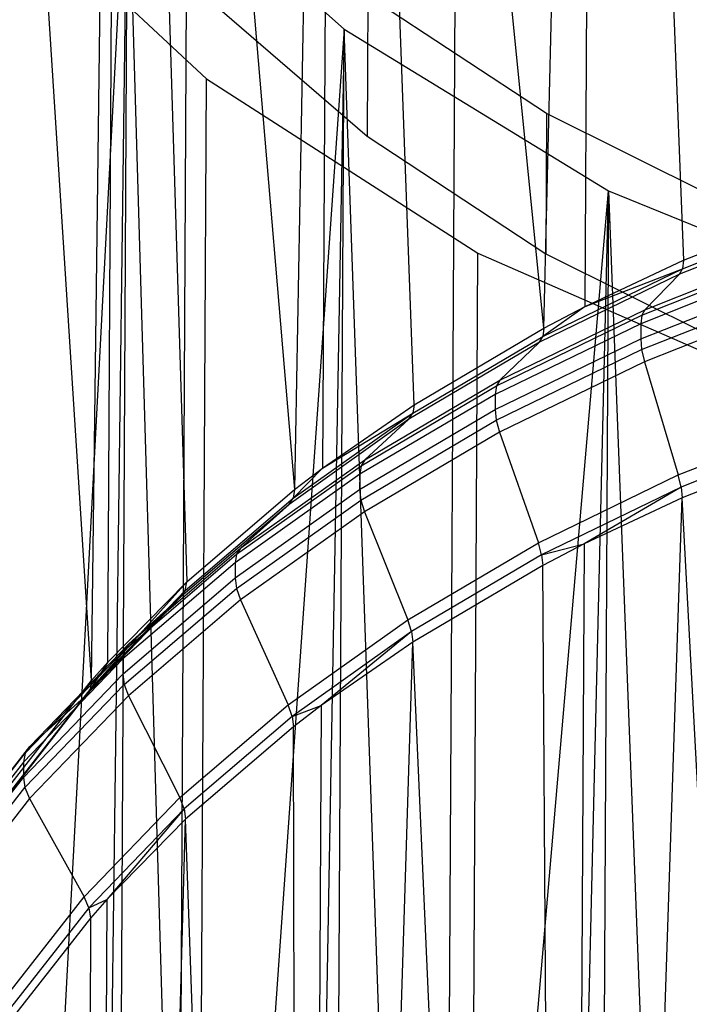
# Model space of a CAD drawing. Extents: x -3.54 to 3.54, y 0.19 to 5.65.
# Tile 24 of 62: x -2.78 to -2.51, y 2.37 to 2.76. Entities that reach past the tile are written whole.
import ezdxf

# ---------------------------------------------------------------- set-up
doc = ezdxf.new("R2010")
doc.units = 0
doc.header["$MEASUREMENT"] = 0
doc.layers.get('0').update_dxf_attribs({"color": 13, "linetype": 'CONTINUOUS'})

# ---------------------------------------------------------------- blocks, each defined once
blk = doc.blocks.new('EASY_RIGHT_PM_STL')
at = {"color": 0}
for p, q in [((-2.61287, 1.18745, 3.34732), (-2.60015, 3.55376, 5.71358)), ((-2.61287, 1.18745, 3.34732), (-2.60015, 3.55376, 5.71358)), ((-2.56914, 2.63545, 4.86175), (-2.54798, 3.52896, 5.7381)), ((-2.56914, 2.63545, 4.86175), (-2.54798, 3.52896, 5.7381)), ((-2.55274, 2.64398, 4.85313), (-2.54798, 3.52896, 5.7381)), ((-2.55274, 2.64398, 4.85313), (-2.54798, 3.52896, 5.7381)), ((-2.54798, 3.52896, 5.7381), (-2.51378, 2.66234, 4.83457)), ((-2.54798, 3.52896, 5.7381), (-2.51378, 2.66234, 4.83457)), ((-2.71988, 1.11824, 3.41711), (-2.70715, 3.48454, 5.78338)), ((-2.71988, 1.11824, 3.41711), (-2.70715, 3.48454, 5.78338)), ((-2.65228, 3.46484, 5.80278), (-2.66812, 2.57143, 4.92631)), ((-2.65228, 3.46484, 5.80278), (-2.66812, 2.57143, 4.92631)), ((-2.65228, 3.46484, 5.80278), (-2.65704, 2.57986, 4.91781)), ((-2.65228, 3.46484, 5.80278), (-2.65704, 2.57986, 4.91781)), ((-2.62073, 2.60506, 4.89242), (-2.65228, 3.46484, 5.80278)), ((-2.62073, 2.60506, 4.89242), (-2.65228, 3.46484, 5.80278)), ((-2.56914, 2.63545, 4.86175), (-2.65228, 3.46484, 5.80278)), ((-2.56914, 2.63545, 4.86175), (-2.65228, 3.46484, 5.80278)), ((-2.74871, 2.49558, 5.00259), (-2.73746, 3.38788, 5.8802)), ((-2.74871, 2.49558, 5.00259), (-2.73746, 3.38788, 5.8802)), ((-2.74222, 2.5029, 4.99524), (-2.73746, 3.38788, 5.8802)), ((-2.74222, 2.5029, 4.99524), (-2.73746, 3.38788, 5.8802)), ((-2.73746, 3.38788, 5.8802), (-2.66812, 2.57143, 4.92631)), ((-2.73746, 3.38788, 5.8802), (-2.66812, 2.57143, 4.92631)), ((-2.73746, 3.38788, 5.8802), (-2.7109, 2.53483, 4.96314)), ((-2.73746, 3.38788, 5.8802), (-2.7109, 2.53483, 4.96314)), ((-2.74871, 2.49558, 5.00259), (-2.80044, 3.30085, 5.96757)), ((-2.74871, 2.49558, 5.00259), (-2.80044, 3.30085, 5.96757)), ((-2.77875, 1.9949, 5.50344), (-2.73447, 2.831, 6.43707)), ((-2.77875, 1.9949, 5.50344), (-2.73447, 2.831, 6.43707)), ((-2.74579, 1.95334, 5.54483), (-2.73447, 2.831, 6.43707)), ((-2.74579, 1.95334, 5.54483), (-2.73447, 2.831, 6.43707)), ((-2.73447, 2.831, 6.43707), (-2.73922, 1.94602, 5.55211)), ((-2.73447, 2.831, 6.43707), (-2.73922, 1.94602, 5.55211)), ((-2.73447, 2.831, 6.43707), (-2.70756, 1.91409, 5.58387)), ((-2.73447, 2.831, 6.43707), (-2.70756, 1.91409, 5.58387)), ((-2.73447, 2.831, 6.43707), (-2.64846, 2.75404, 6.51358)), ((-2.73447, 2.831, 6.43707), (-2.64846, 2.75404, 6.51358)), ((-2.79112, 2.81633, 6.45204), (-2.70312, 2.73434, 6.53356)), ((-2.79112, 2.81633, 6.45204), (-2.70312, 2.73434, 6.53356)), ((-2.63906, 2.76722, 6.50034), (-2.63936, 2.71154, 6.44466)), ((-2.63906, 2.76722, 6.50034), (-2.63936, 2.71154, 6.44466)), ((-2.56814, 2.72059, 6.54659), (-2.63906, 2.76722, 6.50034)), ((-2.56814, 2.72059, 6.54659), (-2.63906, 2.76722, 6.50034)), ((-2.70069, 2.76454, 6.392), (-2.63936, 2.71154, 6.44466)), ((-2.70069, 2.76454, 6.392), (-2.63936, 2.71154, 6.44466)), ((-2.64846, 2.75404, 6.51358), (-2.70756, 1.91409, 5.58387)), ((-2.64846, 2.75404, 6.51358), (-2.70756, 1.91409, 5.58387)), ((-2.64846, 2.75404, 6.51358), (-2.66439, 1.8775, 5.62023)), ((-2.64846, 2.75404, 6.51358), (-2.66439, 1.8775, 5.62023)), ((-2.65322, 1.86906, 5.62861), (-2.64846, 2.75404, 6.51358)), ((-2.65322, 1.86906, 5.62861), (-2.64846, 2.75404, 6.51358)), ((-2.61664, 1.84386, 5.65361), (-2.64846, 2.75404, 6.51358)), ((-2.64846, 2.75404, 6.51358), (-2.54347, 2.68992, 6.57713)), ((-2.61664, 1.84386, 5.65361), (-2.64846, 2.75404, 6.51358)), ((-2.64846, 2.75404, 6.51358), (-2.54347, 2.68992, 6.57713)), ((-2.71584, 0.36804, 4.1673), (-2.70312, 2.73434, 6.53356)), ((-2.71584, 0.36804, 4.1673), (-2.70312, 2.73434, 6.53356)), ((-2.70312, 2.73434, 6.53356), (-2.59537, 2.66512, 6.60221)), ((-2.70312, 2.73434, 6.53356), (-2.59537, 2.66512, 6.60221)), ((-2.56814, 2.72059, 6.54659), (-2.56844, 2.66492, 6.49091)), ((-2.56814, 2.72059, 6.54659), (-2.56844, 2.66492, 6.49091)), ((-2.48894, 2.6812, 6.58556), (-2.56814, 2.72059, 6.54659)), ((-2.48894, 2.6812, 6.58556), (-2.56814, 2.72059, 6.54659)), ((-2.63936, 2.71154, 6.44466), (-2.56844, 2.66492, 6.49091)), ((-2.63936, 2.71154, 6.44466), (-2.56844, 2.66492, 6.49091)), ((-2.61664, 1.84386, 5.65361), (-2.54347, 2.68992, 6.57713)), ((-2.61664, 1.84386, 5.65361), (-2.54347, 2.68992, 6.57713)), ((-2.56472, 1.81347, 5.68373), (-2.54347, 2.68992, 6.57713)), ((-2.56472, 1.81347, 5.68373), (-2.54347, 2.68992, 6.57713)), ((-2.54347, 2.68992, 6.57713), (-2.54823, 1.80494, 5.69217)), ((-2.54347, 2.68992, 6.57713), (-2.54823, 1.80494, 5.69217)), ((-2.54347, 2.68992, 6.57713), (-2.50907, 1.78658, 5.71031)), ((-2.54347, 2.68992, 6.57713), (-2.50907, 1.78658, 5.71031)), ((-2.54347, 2.68992, 6.57713), (-2.42329, 2.64096, 6.62544)), ((-2.54347, 2.68992, 6.57713), (-2.42329, 2.64096, 6.62544)), ((-2.51378, 2.66234, 4.83457), (-2.45513, 2.68549, 4.8111)), ((-2.51378, 2.66234, 4.83457), (-2.45513, 2.68549, 4.8111)), ((-2.45648, 2.68004, 4.80197), (-2.51537, 2.6568, 4.82553)), ((-2.45648, 2.68004, 4.80197), (-2.51537, 2.6568, 4.82553)), ((-2.51419, 2.659, 4.83033), (-2.45549, 2.68217, 4.80684)), ((-2.51419, 2.659, 4.83033), (-2.45549, 2.68217, 4.80684)), ((-2.60809, 0.29882, 4.23594), (-2.59537, 2.66512, 6.60221)), ((-2.60809, 0.29882, 4.23594), (-2.59537, 2.66512, 6.60221)), ((-2.59537, 2.66512, 6.60221), (-2.47154, 2.61103, 6.65563)), ((-2.59537, 2.66512, 6.60221), (-2.47154, 2.61103, 6.65563)), ((-2.56844, 2.66492, 6.49091), (-2.48924, 2.62552, 6.52988)), ((-2.56844, 2.66492, 6.49091), (-2.48924, 2.62552, 6.52988)), ((-2.53028, 2.64055, 4.77589), (-2.46916, 2.66467, 4.75143)), ((-2.53028, 2.64055, 4.77589), (-2.46916, 2.66467, 4.75143)), ((-2.52911, 2.64274, 4.7807), (-2.46816, 2.6668, 4.75631)), ((-2.52911, 2.64274, 4.7807), (-2.46816, 2.6668, 4.75631)), ((-2.55274, 2.64398, 4.85313), (-2.51378, 2.66234, 4.83457)), ((-2.55274, 2.64398, 4.85313), (-2.51378, 2.66234, 4.83457)), ((-2.46952, 2.66135, 4.74717), (-2.5307, 2.6372, 4.77165)), ((-2.46952, 2.66135, 4.74717), (-2.5307, 2.6372, 4.77165)), ((-2.51378, 2.66234, 4.83457), (-2.51419, 2.659, 4.83033)), ((-2.51378, 2.66234, 4.83457), (-2.51419, 2.659, 4.83033)), ((-2.51537, 2.6568, 4.82553), (-2.57094, 2.62981, 4.85282)), ((-2.51537, 2.6568, 4.82553), (-2.57094, 2.62981, 4.85282)), ((-2.56961, 2.63208, 4.85754), (-2.51419, 2.659, 4.83033)), ((-2.56961, 2.63208, 4.85754), (-2.51419, 2.659, 4.83033)), ((-2.55274, 2.64398, 4.85313), (-2.51419, 2.659, 4.83033)), ((-2.55274, 2.64398, 4.85313), (-2.51419, 2.659, 4.83033)), ((-2.52911, 2.64274, 4.7807), (-2.51537, 2.6568, 4.82553)), ((-2.52911, 2.64274, 4.7807), (-2.51537, 2.6568, 4.82553)), ((-2.51537, 2.6568, 4.82553), (-2.51419, 2.659, 4.83033)), ((-2.51537, 2.6568, 4.82553), (-2.51419, 2.659, 4.83033)), ((-2.53073, 2.63116, 4.76561), (-2.46955, 2.65531, 4.74113)), ((-2.53073, 2.63116, 4.76561), (-2.46955, 2.65531, 4.74113)), ((-2.53036, 2.62693, 4.76227), (-2.46923, 2.65105, 4.73781)), ((-2.53036, 2.62693, 4.76227), (-2.46923, 2.65105, 4.73781)), ((-2.46828, 2.64617, 4.73568), (-2.52922, 2.62211, 4.76007)), ((-2.46828, 2.64617, 4.73568), (-2.52922, 2.62211, 4.76007)), ((-2.58664, 2.6148, 4.80894), (-2.52911, 2.64274, 4.7807)), ((-2.58664, 2.6148, 4.80894), (-2.52911, 2.64274, 4.7807)), ((-2.55274, 2.64398, 4.85313), (-2.56961, 2.63208, 4.85754)), ((-2.55274, 2.64398, 4.85313), (-2.56961, 2.63208, 4.85754)), ((-2.56914, 2.63545, 4.86175), (-2.55274, 2.64398, 4.85313)), ((-2.56914, 2.63545, 4.86175), (-2.55274, 2.64398, 4.85313)), ((-2.52911, 2.64274, 4.7807), (-2.53028, 2.64055, 4.77589)), ((-2.52911, 2.64274, 4.7807), (-2.53028, 2.64055, 4.77589)), ((-2.5307, 2.6372, 4.77165), (-2.58845, 2.60916, 4.80001)), ((-2.5307, 2.6372, 4.77165), (-2.58845, 2.60916, 4.80001)), ((-2.58798, 2.61253, 4.80422), (-2.53028, 2.64055, 4.77589)), ((-2.58798, 2.61253, 4.80422), (-2.53028, 2.64055, 4.77589)), ((-2.5307, 2.6372, 4.77165), (-2.53073, 2.63116, 4.76561)), ((-2.5307, 2.6372, 4.77165), (-2.53073, 2.63116, 4.76561)), ((-2.53028, 2.64055, 4.77589), (-2.5307, 2.6372, 4.77165)), ((-2.53028, 2.64055, 4.77589), (-2.5307, 2.6372, 4.77165)), ((-2.62073, 2.60506, 4.89242), (-2.56914, 2.63545, 4.86175)), ((-2.62073, 2.60506, 4.89242), (-2.56914, 2.63545, 4.86175)), ((-2.56914, 2.63545, 4.86175), (-2.56961, 2.63208, 4.85754)), ((-2.56914, 2.63545, 4.86175), (-2.56961, 2.63208, 4.85754)), ((-2.57094, 2.62981, 4.85282), (-2.62274, 2.5993, 4.88361)), ((-2.57094, 2.62981, 4.85282), (-2.62274, 2.5993, 4.88361)), ((-2.62125, 2.60166, 4.88824), (-2.56961, 2.63208, 4.85754)), ((-2.62125, 2.60166, 4.88824), (-2.56961, 2.63208, 4.85754)), ((-2.58848, 2.60312, 4.79397), (-2.53073, 2.63116, 4.76561)), ((-2.58848, 2.60312, 4.79397), (-2.53073, 2.63116, 4.76561)), ((-2.58664, 2.6148, 4.80894), (-2.57094, 2.62981, 4.85282)), ((-2.58664, 2.6148, 4.80894), (-2.57094, 2.62981, 4.85282)), ((-2.57094, 2.62981, 4.85282), (-2.56961, 2.63208, 4.85754)), ((-2.57094, 2.62981, 4.85282), (-2.56961, 2.63208, 4.85754)), ((-2.53073, 2.63116, 4.76561), (-2.53036, 2.62693, 4.76227)), ((-2.53073, 2.63116, 4.76561), (-2.53036, 2.62693, 4.76227)), ((-2.58805, 2.59891, 4.7906), (-2.53036, 2.62693, 4.76227)), ((-2.58805, 2.59891, 4.7906), (-2.53036, 2.62693, 4.76227)), ((-2.53036, 2.62693, 4.76227), (-2.52922, 2.62211, 4.76007)), ((-2.53036, 2.62693, 4.76227), (-2.52922, 2.62211, 4.76007)), ((-2.52922, 2.62211, 4.76007), (-2.58675, 2.59417, 4.78831)), ((-2.52922, 2.62211, 4.76007), (-2.58675, 2.59417, 4.78831)), ((-2.52922, 2.62211, 4.76007), (-2.51579, 2.57721, 4.74594)), ((-2.52922, 2.62211, 4.76007), (-2.51579, 2.57721, 4.74594)), ((-2.64026, 2.58322, 4.84082), (-2.58664, 2.6148, 4.80894)), ((-2.64026, 2.58322, 4.84082), (-2.58664, 2.6148, 4.80894)), ((-2.58664, 2.6148, 4.80894), (-2.58798, 2.61253, 4.80422)), ((-2.58664, 2.6148, 4.80894), (-2.58798, 2.61253, 4.80422)), ((-2.64175, 2.58085, 4.83618), (-2.58798, 2.61253, 4.80422)), ((-2.64175, 2.58085, 4.83618), (-2.58798, 2.61253, 4.80422)), ((-2.58798, 2.61253, 4.80422), (-2.58845, 2.60916, 4.80001)), ((-2.58798, 2.61253, 4.80422), (-2.58845, 2.60916, 4.80001)), ((-2.58845, 2.60916, 4.80001), (-2.64227, 2.57745, 4.832)), ((-2.58845, 2.60916, 4.80001), (-2.64227, 2.57745, 4.832)), ((-2.58845, 2.60916, 4.80001), (-2.58848, 2.60312, 4.79397)), ((-2.58845, 2.60916, 4.80001), (-2.58848, 2.60312, 4.79397)), ((-2.66869, 2.56799, 4.92217), (-2.62125, 2.60166, 4.88824)), ((-2.66869, 2.56799, 4.92217), (-2.62125, 2.60166, 4.88824)), ((-2.65704, 2.57986, 4.91781), (-2.62073, 2.60506, 4.89242)), ((-2.65704, 2.57986, 4.91781), (-2.62073, 2.60506, 4.89242)), ((-2.65704, 2.57986, 4.91781), (-2.62125, 2.60166, 4.88824)), ((-2.65704, 2.57986, 4.91781), (-2.62125, 2.60166, 4.88824)), ((-2.64231, 2.57141, 4.82597), (-2.58848, 2.60312, 4.79397)), ((-2.64231, 2.57141, 4.82597), (-2.58848, 2.60312, 4.79397)), ((-2.62274, 2.5993, 4.88361), (-2.62125, 2.60166, 4.88824)), ((-2.62274, 2.5993, 4.88361), (-2.62125, 2.60166, 4.88824)), ((-2.62073, 2.60506, 4.89242), (-2.62125, 2.60166, 4.88824)), ((-2.62073, 2.60506, 4.89242), (-2.62125, 2.60166, 4.88824)), ((-2.58848, 2.60312, 4.79397), (-2.58805, 2.59891, 4.7906)), ((-2.58848, 2.60312, 4.79397), (-2.58805, 2.59891, 4.7906)), ((-2.62274, 2.5993, 4.88361), (-2.67032, 2.56552, 4.91764)), ((-2.62274, 2.5993, 4.88361), (-2.67032, 2.56552, 4.91764)), ((-2.64182, 2.56723, 4.82256), (-2.58805, 2.59891, 4.7906)), ((-2.64182, 2.56723, 4.82256), (-2.58805, 2.59891, 4.7906)), ((-2.64026, 2.58322, 4.84082), (-2.62274, 2.5993, 4.88361)), ((-2.64026, 2.58322, 4.84082), (-2.62274, 2.5993, 4.88361)), ((-2.58805, 2.59891, 4.7906), (-2.58675, 2.59417, 4.78831)), ((-2.58805, 2.59891, 4.7906), (-2.58675, 2.59417, 4.78831)), ((-2.51579, 2.57721, 4.74594), (-2.45691, 2.60045, 4.72238)), ((-2.51579, 2.57721, 4.74594), (-2.45691, 2.60045, 4.72238)), ((-2.58675, 2.59417, 4.78831), (-2.64037, 2.56259, 4.82019)), ((-2.58675, 2.59417, 4.78831), (-2.64037, 2.56259, 4.82019)), ((-2.58675, 2.59417, 4.78831), (-2.57137, 2.55022, 4.77323)), ((-2.58675, 2.59417, 4.78831), (-2.57137, 2.55022, 4.77323)), ((-2.45595, 2.59557, 4.72025), (-2.51466, 2.5724, 4.74373)), ((-2.45595, 2.59557, 4.72025), (-2.51466, 2.5724, 4.74373)), ((-2.45564, 2.59131, 4.71693), (-2.51429, 2.56816, 4.74039)), ((-2.45564, 2.59131, 4.71693), (-2.51429, 2.56816, 4.74039)), ((-2.68951, 2.54826, 4.87604), (-2.64026, 2.58322, 4.84082)), ((-2.68951, 2.54826, 4.87604), (-2.64026, 2.58322, 4.84082)), ((-2.64026, 2.58322, 4.84082), (-2.64175, 2.58085, 4.83618)), ((-2.64026, 2.58322, 4.84082), (-2.64175, 2.58085, 4.83618)), ((-2.69114, 2.5458, 4.87151), (-2.64175, 2.58085, 4.83618)), ((-2.69114, 2.5458, 4.87151), (-2.64175, 2.58085, 4.83618)), ((-2.65704, 2.57986, 4.91781), (-2.66869, 2.56799, 4.92217)), ((-2.65704, 2.57986, 4.91781), (-2.66869, 2.56799, 4.92217)), ((-2.66812, 2.57143, 4.92631), (-2.65704, 2.57986, 4.91781)), ((-2.66812, 2.57143, 4.92631), (-2.65704, 2.57986, 4.91781)), ((-2.64175, 2.58085, 4.83618), (-2.64227, 2.57745, 4.832)), ((-2.64175, 2.58085, 4.83618), (-2.64227, 2.57745, 4.832)), ((-2.64227, 2.57745, 4.832), (-2.69171, 2.54236, 4.86736)), ((-2.64227, 2.57745, 4.832), (-2.69171, 2.54236, 4.86736)), ((-2.64227, 2.57745, 4.832), (-2.64231, 2.57141, 4.82597)), ((-2.64227, 2.57745, 4.832), (-2.64231, 2.57141, 4.82597)), ((-2.57137, 2.55022, 4.77323), (-2.51579, 2.57721, 4.74594)), ((-2.57137, 2.55022, 4.77323), (-2.51579, 2.57721, 4.74594)), ((-2.51466, 2.5724, 4.74373), (-2.51579, 2.57721, 4.74594)), ((-2.51466, 2.5724, 4.74373), (-2.51579, 2.57721, 4.74594)), ((-2.7109, 2.53483, 4.96314), (-2.66812, 2.57143, 4.92631)), ((-2.7109, 2.53483, 4.96314), (-2.66812, 2.57143, 4.92631)), ((-2.69174, 2.53632, 4.86132), (-2.64231, 2.57141, 4.82597)), ((-2.69174, 2.53632, 4.86132), (-2.64231, 2.57141, 4.82597)), ((-2.66812, 2.57143, 4.92631), (-2.66869, 2.56799, 4.92217)), ((-2.66812, 2.57143, 4.92631), (-2.66869, 2.56799, 4.92217)), ((-2.64231, 2.57141, 4.82597), (-2.64182, 2.56723, 4.82256)), ((-2.64231, 2.57141, 4.82597), (-2.64182, 2.56723, 4.82256)), ((-2.51466, 2.5724, 4.74373), (-2.57007, 2.54549, 4.77094)), ((-2.51466, 2.5724, 4.74373), (-2.57007, 2.54549, 4.77094)), ((-2.51466, 2.5724, 4.74373), (-2.55324, 2.5498, 4.75895)), ((-2.51466, 2.5724, 4.74373), (-2.55324, 2.5498, 4.75895)), ((-2.51466, 2.5724, 4.74373), (-2.51429, 2.56816, 4.74039)), ((-2.51466, 2.5724, 4.74373), (-2.51429, 2.56816, 4.74039)), ((-2.71152, 2.53136, 4.95903), (-2.66869, 2.56799, 4.92217)), ((-2.71152, 2.53136, 4.95903), (-2.66869, 2.56799, 4.92217)), ((-2.69121, 2.53218, 4.85788), (-2.64182, 2.56723, 4.82256)), ((-2.69121, 2.53218, 4.85788), (-2.64182, 2.56723, 4.82256)), ((-2.67032, 2.56552, 4.91764), (-2.66869, 2.56799, 4.92217)), ((-2.67032, 2.56552, 4.91764), (-2.66869, 2.56799, 4.92217)), ((-2.64182, 2.56723, 4.82256), (-2.64037, 2.56259, 4.82019)), ((-2.64182, 2.56723, 4.82256), (-2.64037, 2.56259, 4.82019)), ((-2.5607, 1.16266, 3.37183), (-2.51429, 2.56816, 4.74039)), ((-2.5607, 1.16266, 3.37183), (-2.51429, 2.56816, 4.74039)), ((-2.51429, 2.56816, 4.74039), (-2.55324, 2.5498, 4.75895)), ((-2.51429, 2.56816, 4.74039), (-2.55324, 2.5498, 4.75895)), ((-2.44105, 1.21161, 3.32223), (-2.51429, 2.56816, 4.74039)), ((-2.44105, 1.21161, 3.32223), (-2.51429, 2.56816, 4.74039)), ((-2.67032, 2.56552, 4.91764), (-2.71328, 2.52878, 4.95461)), ((-2.67032, 2.56552, 4.91764), (-2.71328, 2.52878, 4.95461)), ((-2.64037, 2.56259, 4.82019), (-2.68962, 2.52763, 4.85541)), ((-2.64037, 2.56259, 4.82019), (-2.68962, 2.52763, 4.85541)), ((-2.68951, 2.54826, 4.87604), (-2.67032, 2.56552, 4.91764)), ((-2.68951, 2.54826, 4.87604), (-2.67032, 2.56552, 4.91764)), ((-2.64037, 2.56259, 4.82019), (-2.62317, 2.51971, 4.80402)), ((-2.64037, 2.56259, 4.82019), (-2.62317, 2.51971, 4.80402)), ((-2.73397, 2.51023, 4.91431), (-2.68951, 2.54826, 4.87604)), ((-2.73397, 2.51023, 4.91431), (-2.68951, 2.54826, 4.87604)), ((-2.68951, 2.54826, 4.87604), (-2.69114, 2.5458, 4.87151)), ((-2.68951, 2.54826, 4.87604), (-2.69114, 2.5458, 4.87151)), ((-2.62317, 2.51971, 4.80402), (-2.57137, 2.55022, 4.77323)), ((-2.62317, 2.51971, 4.80402), (-2.57137, 2.55022, 4.77323)), ((-2.57007, 2.54549, 4.77094), (-2.57137, 2.55022, 4.77323)), ((-2.57007, 2.54549, 4.77094), (-2.57137, 2.55022, 4.77323)), ((-2.57007, 2.54549, 4.77094), (-2.55324, 2.5498, 4.75895)), ((-2.57007, 2.54549, 4.77094), (-2.55324, 2.5498, 4.75895)), ((-2.55324, 2.5498, 4.75895), (-2.56964, 2.54127, 4.76757)), ((-2.55324, 2.5498, 4.75895), (-2.56964, 2.54127, 4.76757)), ((-2.55324, 2.5498, 4.75895), (-2.5607, 1.16266, 3.37183)), ((-2.55324, 2.5498, 4.75895), (-2.5607, 1.16266, 3.37183)), ((-2.73573, 2.50765, 4.90989), (-2.69114, 2.5458, 4.87151)), ((-2.73573, 2.50765, 4.90989), (-2.69114, 2.5458, 4.87151)), ((-2.69114, 2.5458, 4.87151), (-2.69171, 2.54236, 4.86736)), ((-2.69114, 2.5458, 4.87151), (-2.69171, 2.54236, 4.86736)), ((-2.57007, 2.54549, 4.77094), (-2.62172, 2.51506, 4.80164)), ((-2.57007, 2.54549, 4.77094), (-2.62172, 2.51506, 4.80164)), ((-2.57007, 2.54549, 4.77094), (-2.56964, 2.54127, 4.76757)), ((-2.57007, 2.54549, 4.77094), (-2.56964, 2.54127, 4.76757)), ((-2.69171, 2.54236, 4.86736), (-2.73634, 2.50418, 4.90578)), ((-2.69171, 2.54236, 4.86736), (-2.73634, 2.50418, 4.90578)), ((-2.69171, 2.54236, 4.86736), (-2.69174, 2.53632, 4.86132)), ((-2.69171, 2.54236, 4.86736), (-2.69174, 2.53632, 4.86132)), ((-2.56964, 2.54127, 4.76757), (-2.62124, 2.51088, 4.79824)), ((-2.56964, 2.54127, 4.76757), (-2.62124, 2.51088, 4.79824)), ((-2.5607, 1.16266, 3.37183), (-2.56964, 2.54127, 4.76757)), ((-2.5607, 1.16266, 3.37183), (-2.56964, 2.54127, 4.76757)), ((-2.73638, 2.49814, 4.89974), (-2.69174, 2.53632, 4.86132)), ((-2.73638, 2.49814, 4.89974), (-2.69174, 2.53632, 4.86132)), ((-2.69174, 2.53632, 4.86132), (-2.69121, 2.53218, 4.85788)), ((-2.69174, 2.53632, 4.86132), (-2.69121, 2.53218, 4.85788)), ((-2.74936, 2.49207, 4.99852), (-2.7109, 2.53483, 4.96314)), ((-2.74936, 2.49207, 4.99852), (-2.7109, 2.53483, 4.96314)), ((-2.74936, 2.49207, 4.99852), (-2.71152, 2.53136, 4.95903)), ((-2.74936, 2.49207, 4.99852), (-2.71152, 2.53136, 4.95903)), ((-2.74222, 2.5029, 4.99524), (-2.7109, 2.53483, 4.96314)), ((-2.74222, 2.5029, 4.99524), (-2.7109, 2.53483, 4.96314)), ((-2.7358, 2.49403, 4.89627), (-2.69121, 2.53218, 4.85788)), ((-2.7358, 2.49403, 4.89627), (-2.69121, 2.53218, 4.85788)), ((-2.71328, 2.52878, 4.95461), (-2.71152, 2.53136, 4.95903)), ((-2.71328, 2.52878, 4.95461), (-2.71152, 2.53136, 4.95903)), ((-2.71152, 2.53136, 4.95903), (-2.7109, 2.53483, 4.96314)), ((-2.71152, 2.53136, 4.95903), (-2.7109, 2.53483, 4.96314)), ((-2.69121, 2.53218, 4.85788), (-2.68962, 2.52763, 4.85541)), ((-2.69121, 2.53218, 4.85788), (-2.68962, 2.52763, 4.85541)), ((-2.71328, 2.52878, 4.95461), (-2.75124, 2.48938, 4.99422)), ((-2.71328, 2.52878, 4.95461), (-2.75124, 2.48938, 4.99422)), ((-2.68962, 2.52763, 4.85541), (-2.73408, 2.4896, 4.89368)), ((-2.68962, 2.52763, 4.85541), (-2.73408, 2.4896, 4.89368)), ((-2.73397, 2.51023, 4.91431), (-2.71328, 2.52878, 4.95461)), ((-2.73397, 2.51023, 4.91431), (-2.71328, 2.52878, 4.95461)), ((-2.68962, 2.52763, 4.85541), (-2.67075, 2.48593, 4.83805)), ((-2.68962, 2.52763, 4.85541), (-2.67075, 2.48593, 4.83805)), ((-2.67075, 2.48593, 4.83805), (-2.62317, 2.51971, 4.80402)), ((-2.67075, 2.48593, 4.83805), (-2.62317, 2.51971, 4.80402)), ((-2.62172, 2.51506, 4.80164), (-2.62317, 2.51971, 4.80402)), ((-2.62172, 2.51506, 4.80164), (-2.62317, 2.51971, 4.80402)), ((-2.62172, 2.51506, 4.80164), (-2.66916, 2.48139, 4.83557)), ((-2.62172, 2.51506, 4.80164), (-2.66916, 2.48139, 4.83557)), ((-2.62172, 2.51506, 4.80164), (-2.65754, 2.48568, 4.82364)), ((-2.62172, 2.51506, 4.80164), (-2.65754, 2.48568, 4.82364)), ((-2.62172, 2.51506, 4.80164), (-2.62124, 2.51088, 4.79824)), ((-2.62172, 2.51506, 4.80164), (-2.62124, 2.51088, 4.79824)), ((-2.77326, 2.46945, 4.95531), (-2.73397, 2.51023, 4.91431)), ((-2.77326, 2.46945, 4.95531), (-2.73397, 2.51023, 4.91431)), ((-2.73397, 2.51023, 4.91431), (-2.73573, 2.50765, 4.90989)), ((-2.73397, 2.51023, 4.91431), (-2.73573, 2.50765, 4.90989)), ((-2.665, 1.09854, 3.43651), (-2.62124, 2.51088, 4.79824)), ((-2.665, 1.09854, 3.43651), (-2.62124, 2.51088, 4.79824)), ((-2.62124, 2.51088, 4.79824), (-2.65754, 2.48568, 4.82364)), ((-2.62124, 2.51088, 4.79824), (-2.65754, 2.48568, 4.82364)), ((-2.5607, 1.16266, 3.37183), (-2.62124, 2.51088, 4.79824)), ((-2.5607, 1.16266, 3.37183), (-2.62124, 2.51088, 4.79824)), ((-2.73634, 2.50418, 4.90578), (-2.77579, 2.46324, 4.94694)), ((-2.73634, 2.50418, 4.90578), (-2.77579, 2.46324, 4.94694)), ((-2.77513, 2.46675, 4.951), (-2.73573, 2.50765, 4.90989)), ((-2.77513, 2.46675, 4.951), (-2.73573, 2.50765, 4.90989)), ((-2.73634, 2.50418, 4.90578), (-2.73638, 2.49814, 4.89974)), ((-2.73634, 2.50418, 4.90578), (-2.73638, 2.49814, 4.89974)), ((-2.73573, 2.50765, 4.90989), (-2.73634, 2.50418, 4.90578)), ((-2.73573, 2.50765, 4.90989), (-2.73634, 2.50418, 4.90578)), ((-2.74222, 2.5029, 4.99524), (-2.74936, 2.49207, 4.99852)), ((-2.74222, 2.5029, 4.99524), (-2.74936, 2.49207, 4.99852)), ((-2.74871, 2.49558, 5.00259), (-2.74222, 2.5029, 4.99524)), ((-2.74871, 2.49558, 5.00259), (-2.74222, 2.5029, 4.99524)), ((-2.77582, 2.4572, 4.9409), (-2.73638, 2.49814, 4.89974)), ((-2.77582, 2.4572, 4.9409), (-2.73638, 2.49814, 4.89974)), ((-2.73638, 2.49814, 4.89974), (-2.7358, 2.49403, 4.89627)), ((-2.73638, 2.49814, 4.89974), (-2.7358, 2.49403, 4.89627)), ((-2.78122, 2.45402, 5.04432), (-2.74871, 2.49558, 5.00259)), ((-2.78122, 2.45402, 5.04432), (-2.74871, 2.49558, 5.00259)), ((-2.7752, 2.45313, 4.93738), (-2.7358, 2.49403, 4.89627)), ((-2.7752, 2.45313, 4.93738), (-2.7358, 2.49403, 4.89627)), ((-2.74871, 2.49558, 5.00259), (-2.74936, 2.49207, 4.99852)), ((-2.74871, 2.49558, 5.00259), (-2.74936, 2.49207, 4.99852)), ((-2.7358, 2.49403, 4.89627), (-2.73408, 2.4896, 4.89368)), ((-2.7358, 2.49403, 4.89627), (-2.73408, 2.4896, 4.89368)), ((-2.75124, 2.48938, 4.99422), (-2.78388, 2.44765, 5.03612)), ((-2.75124, 2.48938, 4.99422), (-2.78388, 2.44765, 5.03612)), ((-2.78191, 2.45047, 5.0403), (-2.74936, 2.49207, 4.99852)), ((-2.78191, 2.45047, 5.0403), (-2.74936, 2.49207, 4.99852)), ((-2.73408, 2.4896, 4.89368), (-2.77337, 2.44882, 4.93468)), ((-2.73408, 2.4896, 4.89368), (-2.77337, 2.44882, 4.93468)), ((-2.77326, 2.46945, 4.95531), (-2.75124, 2.48938, 4.99422)), ((-2.77326, 2.46945, 4.95531), (-2.75124, 2.48938, 4.99422)), ((-2.75124, 2.48938, 4.99422), (-2.74936, 2.49207, 4.99852)), ((-2.75124, 2.48938, 4.99422), (-2.74936, 2.49207, 4.99852)), ((-2.73408, 2.4896, 4.89368), (-2.7137, 2.44919, 4.87502)), ((-2.73408, 2.4896, 4.89368), (-2.7137, 2.44919, 4.87502)), ((-2.7137, 2.44919, 4.87502), (-2.67075, 2.48593, 4.83805)), ((-2.7137, 2.44919, 4.87502), (-2.67075, 2.48593, 4.83805)), ((-2.66916, 2.48139, 4.83557), (-2.67075, 2.48593, 4.83805)), ((-2.66916, 2.48139, 4.83557), (-2.67075, 2.48593, 4.83805)), ((-2.66916, 2.48139, 4.83557), (-2.65754, 2.48568, 4.82364)), ((-2.66916, 2.48139, 4.83557), (-2.65754, 2.48568, 4.82364)), ((-2.65754, 2.48568, 4.82364), (-2.66862, 2.47725, 4.83213)), ((-2.65754, 2.48568, 4.82364), (-2.66862, 2.47725, 4.83213)), ((-2.65754, 2.48568, 4.82364), (-2.665, 1.09854, 3.43651)), ((-2.65754, 2.48568, 4.82364), (-2.665, 1.09854, 3.43651)), ((-2.66916, 2.48139, 4.83557), (-2.71198, 2.44476, 4.87244)), ((-2.66916, 2.48139, 4.83557), (-2.71198, 2.44476, 4.87244)), ((-2.66916, 2.48139, 4.83557), (-2.66862, 2.47725, 4.83213)), ((-2.66916, 2.48139, 4.83557), (-2.66862, 2.47725, 4.83213)), ((-2.66862, 2.47725, 4.83213), (-2.71141, 2.44065, 4.86896)), ((-2.66862, 2.47725, 4.83213), (-2.71141, 2.44065, 4.86896)), ((-2.665, 1.09854, 3.43651), (-2.66862, 2.47725, 4.83213)), ((-2.665, 1.09854, 3.43651), (-2.66862, 2.47725, 4.83213)), ((-2.80705, 2.42626, 4.99868), (-2.77326, 2.46945, 4.95531)), ((-2.80705, 2.42626, 4.99868), (-2.77326, 2.46945, 4.95531)), ((-2.77326, 2.46945, 4.95531), (-2.77513, 2.46675, 4.951)), ((-2.77326, 2.46945, 4.95531), (-2.77513, 2.46675, 4.951)), ((-2.80902, 2.42344, 4.9945), (-2.77513, 2.46675, 4.951)), ((-2.80902, 2.42344, 4.9945), (-2.77513, 2.46675, 4.951)), ((-2.77513, 2.46675, 4.951), (-2.77579, 2.46324, 4.94694)), ((-2.77513, 2.46675, 4.951), (-2.77579, 2.46324, 4.94694)), ((-2.77579, 2.46324, 4.94694), (-2.8097, 2.41988, 4.99048)), ((-2.77579, 2.46324, 4.94694), (-2.8097, 2.41988, 4.99048)), ((-2.77579, 2.46324, 4.94694), (-2.77582, 2.4572, 4.9409)), ((-2.77579, 2.46324, 4.94694), (-2.77582, 2.4572, 4.9409)), ((-2.80974, 2.41384, 4.98444), (-2.77582, 2.4572, 4.9409)), ((-2.80974, 2.41384, 4.98444), (-2.77582, 2.4572, 4.9409)), ((-2.77582, 2.4572, 4.9409), (-2.7752, 2.45313, 4.93738)), ((-2.77582, 2.4572, 4.9409), (-2.7752, 2.45313, 4.93738)), ((-2.80909, 2.40982, 4.98088), (-2.7752, 2.45313, 4.93738)), ((-2.80909, 2.40982, 4.98088), (-2.7752, 2.45313, 4.93738)), ((-2.7752, 2.45313, 4.93738), (-2.77337, 2.44882, 4.93468)), ((-2.7752, 2.45313, 4.93738), (-2.77337, 2.44882, 4.93468)), ((-2.77337, 2.44882, 4.93468), (-2.80716, 2.40563, 4.97805)), ((-2.77337, 2.44882, 4.93468), (-2.80716, 2.40563, 4.97805)), ((-2.77337, 2.44882, 4.93468), (-2.75166, 2.40979, 4.91463)), ((-2.77337, 2.44882, 4.93468), (-2.75166, 2.40979, 4.91463)), ((-2.75166, 2.40979, 4.91463), (-2.7137, 2.44919, 4.87502)), ((-2.75166, 2.40979, 4.91463), (-2.7137, 2.44919, 4.87502)), ((-2.71198, 2.44476, 4.87244), (-2.7137, 2.44919, 4.87502)), ((-2.71198, 2.44476, 4.87244), (-2.7137, 2.44919, 4.87502)), ((-2.71198, 2.44476, 4.87244), (-2.74983, 2.40547, 4.91193)), ((-2.71198, 2.44476, 4.87244), (-2.74983, 2.40547, 4.91193)), ((-2.71198, 2.44476, 4.87244), (-2.74272, 2.40872, 4.90106)), ((-2.71198, 2.44476, 4.87244), (-2.74272, 2.40872, 4.90106)), ((-2.71198, 2.44476, 4.87244), (-2.71141, 2.44065, 4.86896)), ((-2.71198, 2.44476, 4.87244), (-2.71141, 2.44065, 4.86896)), ((-2.75018, 1.02158, 3.51393), (-2.71141, 2.44065, 4.86896)), ((-2.75018, 1.02158, 3.51393), (-2.71141, 2.44065, 4.86896)), ((-2.71141, 2.44065, 4.86896), (-2.74272, 2.40872, 4.90106)), ((-2.71141, 2.44065, 4.86896), (-2.74272, 2.40872, 4.90106)), ((-2.665, 1.09854, 3.43651), (-2.71141, 2.44065, 4.86896)), ((-2.665, 1.09854, 3.43651), (-2.71141, 2.44065, 4.86896)), ((-2.78431, 2.36806, 4.95653), (-2.75166, 2.40979, 4.91463)), ((-2.78431, 2.36806, 4.95653), (-2.75166, 2.40979, 4.91463)), ((-2.74983, 2.40547, 4.91193), (-2.75166, 2.40979, 4.91463)), ((-2.74983, 2.40547, 4.91193), (-2.75166, 2.40979, 4.91463)), ((-2.74272, 2.40872, 4.90106), (-2.75018, 1.02158, 3.51393)), ((-2.74272, 2.40872, 4.90106), (-2.75018, 1.02158, 3.51393)), ((-2.74983, 2.40547, 4.91193), (-2.74272, 2.40872, 4.90106)), ((-2.74983, 2.40547, 4.91193), (-2.74272, 2.40872, 4.90106)), ((-2.74272, 2.40872, 4.90106), (-2.74921, 2.4014, 4.90841)), ((-2.74272, 2.40872, 4.90106), (-2.74921, 2.4014, 4.90841)), ((-2.74983, 2.40547, 4.91193), (-2.78237, 2.36387, 4.9537)), ((-2.74983, 2.40547, 4.91193), (-2.78237, 2.36387, 4.9537)), ((-2.74983, 2.40547, 4.91193), (-2.74921, 2.4014, 4.90841)), ((-2.74983, 2.40547, 4.91193), (-2.74921, 2.4014, 4.90841)), ((-2.74921, 2.4014, 4.90841), (-2.78173, 2.35984, 4.95014)), ((-2.74921, 2.4014, 4.90841), (-2.78173, 2.35984, 4.95014)), ((-2.74921, 2.4014, 4.90841), (-2.75018, 1.02158, 3.51393)), ((-2.74921, 2.4014, 4.90841), (-2.75018, 1.02158, 3.51393))]:
    blk.add_line(p, q, dxfattribs=at)

msp = doc.modelspace()

# ---------------------------------------------------------------- block references
at = {"color": 0}
msp.add_blockref('EASY_RIGHT_PM_STL', (0, 0), dxfattribs=at)

doc.saveas('drawing.dxf')
